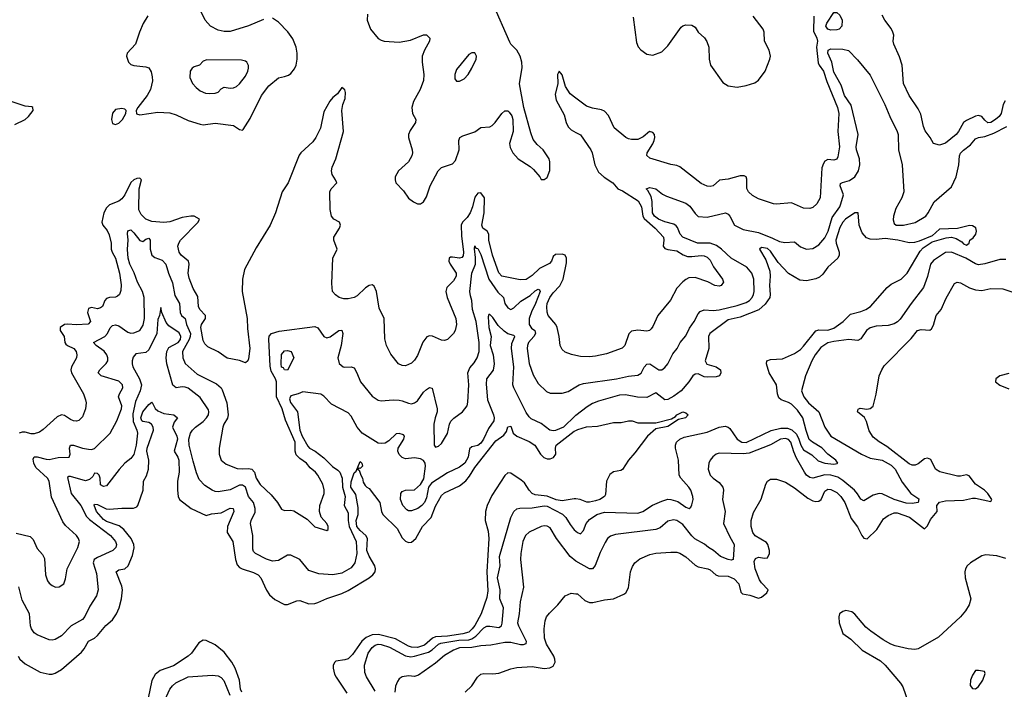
# Model space of a CAD drawing. Header units: inches. Extents: x 2001573 to 2220545, y 644482 to 846830.
# Tile 14 of 256: x 2036314 to 2042840, y 671630 to 676073. Entities that reach past the tile are written whole.
import ezdxf

# ---------------------------------------------------------------- set-up
doc = ezdxf.new("R2010")
doc.units = ezdxf.units.IN
doc.header["$MEASUREMENT"] = 0
doc.layers.add('C0637', color=7, linetype='Continuous')
doc.layers.add('C0647', color=7, linetype='Continuous')

msp = doc.modelspace()

# ---------------------------------------------------------------- linework, layer by layer
at = {"layer": 'C0637', "color": 5}
for points, elevation in [([(2038620.2, 676110), (2038617.8, 676070), (2038639.7, 676010), (2038690, 675948), (2038710, 675935.8), (2038730, 675930.2), (2038830, 675922.6), (2038904, 675936.1), (2038990, 675972.4), (2039011.1, 675971.1), (2039031.7, 675950), (2039031.2, 675930), (2038997.8, 675870), (2038981.6, 675830), (2038981.2, 675790), (2038992.4, 675710), (2038990.2, 675669.8), (2038969.1, 675610), (2038924.7, 675530), (2038914, 675490), (2038916.5, 675450), (2038939.6, 675410), (2038936.3, 675390), (2038902.2, 675337.8), (2038890.2, 675310), (2038890.2, 675290), (2038914.7, 675210), (2038917.3, 675190), (2038912.9, 675170), (2038891.1, 675128.9), (2038824.9, 675070), (2038802.3, 675030), (2038801.5, 675010), (2038807.7, 674990), (2038856.7, 674936.7), (2038890, 674888.4), (2038923.4, 674863.4), (2038950, 674850.5), (2038970, 674850.5), (2038990, 674863), (2039010, 674897.3), (2039034.3, 674970), (2039087.4, 675070), (2039110, 675092.2), (2039182.8, 675117.2), (2039202.4, 675137.6), (2039226.1, 675210), (2039225.6, 675270), (2039231.9, 675290), (2039250, 675302.7), (2039330, 675329.3), (2039370, 675356.6), (2039430, 675362.2), (2039446, 675370), (2039466.1, 675390), (2039510, 675450.3), (2039530, 675467.6), (2039550, 675467.2), (2039558.6, 675458.6), (2039575, 675435), (2039581.4, 675410), (2039583.8, 675330), (2039561.2, 675250), (2039564.8, 675224.8), (2039581.7, 675190), (2039617.1, 675150), (2039698.2, 675098.2), (2039719.6, 675079.6), (2039761, 675030), (2039770, 675012), (2039790, 675011.3), (2039810, 675024.7), (2039827.5, 675072.5), (2039827.8, 675130), (2039822.4, 675150), (2039784.5, 675210), (2039743.9, 675243.9), (2039718.3, 675278.3), (2039702, 675322), (2039656.2, 675490), (2039627.5, 675647.5), (2039644, 675756.1), (2039642.2, 675790), (2039631.7, 675830), (2039609.8, 675869.8), (2039570, 675909.7), (2039562.6, 675922.6), (2039450, 676181)], 420), ([(2037930, 676073.3), (2037830, 676031.6), (2037710, 675995.1), (2037670, 675995.1), (2037630, 676003.5), (2037578, 676030), (2037542.4, 676070), (2037515.3, 676130)], 420), ([(2037162.7, 676097.3), (2037132.8, 676047.1), (2037107.3, 675990), (2037081.5, 675910), (2037026, 675850), (2037021.6, 675830), (2037034, 675790), (2037050, 675776.3), (2037070, 675768.2), (2037150, 675760.4), (2037170, 675754), (2037186, 675726), (2037193, 675693), (2037193.3, 675666.7), (2037180.4, 675610), (2037159.3, 675570), (2037097.3, 675490), (2037086, 675470), (2037087.1, 675447.1), (2037110, 675442), (2037230, 675458), (2037310, 675453.6), (2037350, 675440.3), (2037430, 675403.6), (2037510, 675378.7), (2037530, 675375.3), (2037610, 675386.3), (2037730, 675370.3), (2037770, 675344.9), (2037790, 675340.5), (2037795.2, 675344.8), (2037842.3, 675417.8), (2037917.3, 675570), (2037965.6, 675634.4), (2038030, 675687.8), (2038070, 675694.7), (2038095.6, 675704.4), (2038110, 675715.3), (2038134.4, 675745.6), (2038145.5, 675770), (2038153.6, 675810), (2038154, 675850), (2038145.8, 675890), (2038124.9, 675944.9), (2038091.8, 675991.8), (2038030, 676056.4), (2037990, 676082)], 420), ([(2040000, 675552.1), (2039961.7, 675581.7), (2039931.9, 675630), (2039910, 675706.8), (2039889.6, 675730.4), (2039879.6, 675710), (2039881.4, 675650), (2039864, 675576), (2039870, 675539.1), (2039922.2, 675442.2), (2039935, 675390), (2039950, 675360.9), (2039970, 675341.5), (2040000, 675324.6)], 380), ([(2040000, 673844.8), (2039971.2, 673851.2), (2039930, 673867), (2039910, 673883.8), (2039897, 673910), (2039890.2, 673970), (2039876.9, 674030), (2039866.7, 674050), (2039817.7, 674110), (2039810, 674131), (2039807.4, 674167.4), (2039810.1, 674190), (2039828.8, 674230), (2039850, 674259.9), (2039893.4, 674306.6), (2039916.5, 674350), (2039938.4, 674458.4), (2039937.4, 674490), (2039930.2, 674510), (2039910, 674515.9), (2039864.5, 674515.5), (2039850, 674501.7), (2039838, 674470), (2039825.7, 674454.3), (2039758.3, 674421.7), (2039710, 674376.1), (2039670, 674349.3), (2039630, 674347.1), (2039510, 674370.2), (2039490, 674392.9), (2039447.8, 674510), (2039423.4, 674610), (2039424.5, 674650), (2039413.2, 674670), (2039384.4, 674690), (2039377.1, 674710), (2039391.5, 674790), (2039394, 674890), (2039370, 674924.2), (2039350, 674921.1), (2039330, 674894.9), (2039315.2, 674830), (2039299.1, 674790), (2039279.2, 674760.8), (2039248.7, 674730), (2039239.2, 674710), (2039241.9, 674638.1), (2039256, 674530), (2039254, 674506), (2039245, 674495), (2039230, 674490.8), (2039182.2, 674497.8), (2039170, 674497.6), (2039161.5, 674490), (2039159.3, 674470), (2039166.2, 674450), (2039206.5, 674390), (2039207.8, 674370), (2039190, 674339), (2039144.8, 674295.2), (2039137.7, 674270), (2039147.2, 674230), (2039204.2, 674090), (2039209.7, 674050), (2039199.7, 674010), (2039188.6, 673991.4), (2039150, 673950.6), (2039130, 673943), (2039110, 673946.4), (2039050, 673972.8), (2039030, 673975.3), (2039011.8, 673968.1), (2038986.4, 673933.6), (2038950, 673844.4), (2038930, 673814), (2038910, 673793.4), (2038870, 673775.3), (2038850, 673777.6), (2038825.5, 673790), (2038773.7, 673853.7), (2038744.6, 673910), (2038734.7, 673954.7), (2038728.7, 674090), (2038697.5, 674157.5), (2038679.2, 674270), (2038663.7, 674303.7), (2038650, 674313.1), (2038630, 674307.9), (2038606.5, 674293.5), (2038550, 674241.1), (2038530, 674229), (2038490, 674220.3), (2038461.5, 674221.5), (2038430.3, 674230.3), (2038406.1, 674246.1), (2038387, 674270), (2038382.7, 674322.8), (2038389.3, 674490), (2038418.4, 674550), (2038395.1, 674610), (2038395.7, 674630), (2038433.8, 674690), (2038440.6, 674710), (2038432.9, 674730), (2038395.2, 674750), (2038380.5, 674770), (2038372.5, 674812.5), (2038369.1, 674930), (2038377.7, 674950), (2038415.2, 674990), (2038407.8, 675010), (2038385, 675045), (2038380.4, 675070), (2038385.3, 675094.7), (2038409.5, 675150), (2038460.2, 675330), (2038449.3, 675470), (2038456.1, 675510), (2038471.1, 675550), (2038474.2, 675590), (2038470, 675607.3), (2038450, 675622), (2038420.2, 675579.8), (2038390, 675556), (2038370, 675532.2), (2038330, 675460.3), (2038307, 675353), (2038275.8, 675290), (2038257.4, 675262.6), (2038178, 675190), (2038166.5, 675173.5), (2038093, 674990), (2038054.5, 674930), (2038010, 674790.4), (2037973, 674710), (2037881.7, 674558.3), (2037805, 674415), (2037789.9, 674350.1), (2037788.5, 674270), (2037821.3, 674090), (2037824.1, 674024.1), (2037839.7, 673890), (2037830, 673822), (2037825.2, 673810), (2037810, 673794.8), (2037770.3, 673810.3), (2037690, 673827.2), (2037630, 673868.8), (2037562, 673902), (2037541.6, 673921.6), (2037530, 673943), (2037515.5, 674030), (2037519.4, 674050), (2037545.2, 674090), (2037545.8, 674110), (2037508.5, 674150), (2037498.2, 674170), (2037495.7, 674235.7), (2037464.5, 674290), (2037437.9, 674357.9), (2037431.3, 674390), (2037437.8, 674450), (2037432.5, 674470), (2037383.6, 674510), (2037371.3, 674530), (2037362.7, 674570), (2037367.6, 674590), (2037380.2, 674610), (2037496.9, 674730), (2037506.4, 674750), (2037470, 674768.3), (2037449.3, 674769.3), (2037390, 674759.5), (2037310, 674731.6), (2037270, 674727.8), (2037190, 674733.9), (2037150, 674749.4), (2037119.7, 674779.7), (2037104.1, 674810), (2037105.2, 674950), (2037122.3, 675010), (2037110, 675020.8), (2037090, 675019.7), (2037070, 675011.1), (2037050, 674992.3), (2037010, 674911.6), (2036990, 674883.9), (2036970, 674868.3), (2036910, 674843.5), (2036890, 674823.8), (2036872.2, 674790), (2036858.7, 674730), (2036865.8, 674710), (2036893.6, 674673.6), (2036906.1, 674646.1), (2036920.2, 674590), (2036919.9, 674550), (2036925.9, 674530), (2036948.3, 674490), (2036975.4, 674390), (2036986.8, 674313.2), (2036984.1, 674275.9), (2036975.6, 674250), (2036962.8, 674237.2), (2036948.6, 674231.4), (2036910, 674229.3), (2036890, 674222), (2036878.7, 674210), (2036862.8, 674170), (2036850, 674160.2), (2036830, 674154.1), (2036790, 674163), (2036770, 674156.9), (2036764.1, 674130), (2036782.4, 674070), (2036768, 674052), (2036690, 674047.7), (2036630, 674053.1), (2036610, 674049.5), (2036581.5, 674030), (2036582.1, 674010), (2036609.4, 673970), (2036613.7, 673930), (2036619.9, 673919.9), (2036629.9, 673909.9), (2036673.5, 673890), (2036688.8, 673870), (2036692.9, 673850), (2036690.9, 673830), (2036657.5, 673770), (2036652.1, 673750), (2036656.5, 673730), (2036735.8, 673590), (2036750.9, 673550.9), (2036754.5, 673530), (2036750, 673491.3), (2036730, 673438), (2036705.7, 673414.3), (2036690, 673408.8), (2036670, 673410.3), (2036650, 673419), (2036610, 673447.3), (2036590, 673451.8), (2036561.4, 673438.6), (2036470, 673353.1), (2036444.9, 673335.1), (2036410, 673324.4), (2036390, 673325.2), (2036350, 673336.3), (2036330, 673336.6), (2036309.9, 673330.1)], 380), ([(2036281.9, 675378.1), (2036350, 675410.8), (2036371.2, 675430), (2036403, 675470), (2036401, 675490), (2036393.7, 675493.7), (2036350, 675499.6), (2036230, 675538.6)], 380), ([(2036290, 672666.5), (2036383.2, 672643.2), (2036403.8, 672623.8), (2036430, 672563), (2036464.6, 672524.6), (2036478, 672498), (2036484.9, 672390), (2036499.3, 672350), (2036510, 672334), (2036530, 672318), (2036551.7, 672308.3), (2036575.3, 672310), (2036606, 672330), (2036617.1, 672362.9), (2036629.6, 672430), (2036698.8, 672570), (2036709.8, 672610), (2036704.4, 672630), (2036691.1, 672650), (2036617.4, 672717.4), (2036600.5, 672740.5), (2036524.1, 672904.1), (2036509.8, 673010), (2036498.5, 673030), (2036421.9, 673101.9), (2036407.3, 673130), (2036403.1, 673156.9), (2036410, 673171.8), (2036430, 673171.9), (2036490, 673155.6), (2036510, 673155.2), (2036570, 673167.7), (2036642, 673170), (2036648.9, 673190), (2036644.5, 673230), (2036651, 673249), (2036670, 673250.1), (2036729.7, 673229.7), (2036770, 673222.4), (2036790, 673221.5), (2036810, 673228), (2036912.6, 673330), (2036958.4, 673410), (2036987.9, 673490), (2036989.8, 673510), (2036969.8, 673570), (2036975.2, 673590), (2036998.2, 673630), (2036995.3, 673650), (2036970, 673675.3), (2036854.5, 673710), (2036833.7, 673730), (2036844.5, 673750), (2036888, 673792), (2036897.6, 673810), (2036899, 673830), (2036892.3, 673850), (2036874, 673874), (2036820.4, 673910), (2036804, 673930), (2036878.5, 673970), (2036895.2, 673990), (2036912.8, 674027.2), (2036930, 674044), (2036950, 674047.3), (2036970, 674041.2), (2037030, 674000.2), (2037050, 673993.4), (2037070, 673994.3), (2037109.9, 674010.1), (2037133.2, 674046.8), (2037140.7, 674090), (2037139.7, 674230), (2037127.5, 674270), (2037094.7, 674330), (2037072, 674392), (2037043.1, 674450), (2037033.5, 674490), (2037027.8, 674547.8), (2037031.9, 674611.9), (2037027.6, 674652.4), (2037030, 674670.6), (2037043, 674677), (2037050, 674677.2), (2037070, 674659.3), (2037110, 674607.8), (2037130, 674601.5), (2037150, 674616.5), (2037170, 674623.7), (2037177.8, 674610), (2037178.4, 674550), (2037190.6, 674510.6), (2037210, 674494.8), (2037257.6, 674477.6), (2037281.7, 674450), (2037300.5, 674390), (2037327.1, 674327.1), (2037342.8, 674242.8), (2037372.8, 674190), (2037376.9, 674130), (2037386.3, 674110), (2037410, 674089.1), (2037419.9, 674050), (2037445.6, 673990), (2037444.8, 673970), (2037437.6, 673950), (2037392.5, 673870), (2037395, 673830), (2037410.6, 673790.6), (2037490, 673721.6), (2037617.5, 673657.5), (2037649.2, 673630), (2037655.7, 673615.7), (2037686.4, 673530), (2037695, 673450), (2037690.6, 673429.4), (2037666, 673390), (2037659.7, 673370), (2037636.2, 673230), (2037636.2, 673190), (2037650.2, 673150.2), (2037682.7, 673122.7), (2037755.5, 673095.5), (2037790, 673091.6), (2037830, 673095.7), (2037852.7, 673090), (2037871.1, 673071.1), (2037882.2, 673030), (2037908.5, 672988.5), (2037981, 672921), (2038022.3, 672870), (2038050, 672825.5), (2038070, 672815.5), (2038110, 672817.6), (2038130, 672813.4), (2038219.4, 672759.4), (2038270, 672708), (2038350, 672684), (2038359, 672690), (2038359.3, 672710), (2038349.2, 672730), (2038312.8, 672772.8), (2038300.5, 672810), (2038303.5, 672850), (2038332, 672930), (2038332.9, 672952.9), (2038322.3, 672990), (2038290, 673049.6), (2038273.7, 673070), (2038240.2, 673100.2), (2038215.4, 673130), (2038170, 673161.5), (2038146.5, 673186.5), (2038138.9, 673210), (2038140.1, 673270), (2038076.2, 673416.2), (2038053.5, 673490), (2038016.5, 673570), (2038015.4, 673670), (2038009.9, 673690), (2037981.1, 673741.1), (2037973.3, 673773.3), (2037966.1, 673953.9), (2037968.2, 673971.8), (2037982.2, 673990), (2038034.3, 674005.7), (2038270, 674037.6), (2038290, 674027.9), (2038330, 673970.2), (2038350, 673960.9), (2038371.8, 673968.2), (2038430, 674010.2), (2038450, 674013.7), (2038455.5, 673990), (2038445.2, 673910), (2038422.6, 673830), (2038431.9, 673791.9), (2038458, 673770), (2038470, 673766.7), (2038510, 673770.4), (2038530, 673761.6), (2038548.9, 673730), (2038572, 673670), (2038650, 673574), (2038690, 673547.6), (2038710, 673543.6), (2038790, 673550.2), (2038828.4, 673548.4), (2038850, 673544.4), (2038890, 673527.2), (2038910, 673524.6), (2038930, 673530.3), (2038950, 673543.2), (2038990, 673600.3), (2039010, 673618.5), (2039030, 673631.9), (2039048.3, 673628.3), (2039081.6, 673490), (2039080.7, 673470), (2039067.1, 673430), (2039059.7, 673390), (2039062, 673250), (2039070, 673236), (2039090, 673242.8), (2039110, 673261), (2039150, 673328), (2039163.1, 673390), (2039171.9, 673408.1), (2039191.8, 673428.2), (2039249.6, 673470), (2039279.1, 673510), (2039285.3, 673534.7), (2039291.4, 673650), (2039283.9, 673730), (2039297.6, 673762.4), (2039325.1, 673794.9), (2039346.8, 673830), (2039358.7, 673870), (2039360.2, 673930), (2039339.7, 674070), (2039315.7, 674150), (2039311.6, 674210), (2039301.2, 674241.2), (2039297.7, 674270), (2039311.6, 674390), (2039335.1, 674450), (2039335.1, 674495.1), (2039327.5, 674552.5), (2039330, 674572), (2039337, 674557), (2039350, 674553.4), (2039370, 674514), (2039423.5, 674350), (2039484, 674264), (2039519.8, 674230), (2039529.5, 674190), (2039550, 674161.2), (2039570, 674150.2), (2039590, 674161.1), (2039635, 674205), (2039696.7, 674243.3), (2039730, 674273.2), (2039750, 674283.6), (2039759.7, 674279.7), (2039764.6, 674270), (2039733.8, 674190), (2039705.2, 674134.8), (2039690.1, 674090), (2039690.6, 674050), (2039705.6, 674025.6), (2039727.2, 674010), (2039732.8, 673990), (2039721.7, 673970), (2039687.4, 673930), (2039679, 673910), (2039678.3, 673890), (2039690, 673790.8), (2039717.1, 673717.1), (2039750, 673659.5), (2039805, 673605), (2039830, 673595.6), (2039910, 673594.3), (2039950, 673606.5), (2040000, 673636.9)], 360), ([(2040000, 673446.1), (2039996.5, 673443.5), (2039918, 673370), (2039866.3, 673346.3), (2039850, 673344.3), (2039828.8, 673348.7), (2039770, 673392.3), (2039704.9, 673424.9), (2039690, 673437.3), (2039670, 673465.3), (2039589.4, 673629.4), (2039583.3, 673650), (2039588.7, 673770), (2039572.6, 673890), (2039576.4, 673923.6), (2039595.9, 673970), (2039590, 673976.9), (2039550, 673987.9), (2039524.9, 674004.9), (2039484.4, 674044.4), (2039450, 674096), (2039430, 674117.1), (2039423.9, 674116.1), (2039418.6, 674101.4), (2039423.4, 674030), (2039439.7, 673970), (2039431.4, 673910), (2039451.6, 673850), (2039459.5, 673790), (2039452.6, 673747.4), (2039407.9, 673690), (2039406, 673654), (2039415.4, 673550), (2039453.5, 673450), (2039458.1, 673430), (2039456.1, 673410), (2039420.2, 673359.8), (2039387.9, 673290), (2039370, 673262.5), (2039350, 673247.3), (2039310, 673238.2), (2039295.3, 673224.7), (2039286.3, 673170), (2039264.4, 673130), (2039230, 673102.7), (2039150, 673066.4), (2039043.3, 672996.7), (2039023.2, 672970), (2039010, 672899.3), (2038997.3, 672870), (2038979.3, 672850), (2038952.1, 672830), (2038910, 672813.4), (2038890, 672814.7), (2038880.5, 672820.5), (2038853.7, 672850), (2038838.7, 672890), (2038840.2, 672930), (2038850, 672941.7), (2038870, 672950.9), (2038930, 672953.5), (2038970.9, 672989.1), (2038993.3, 673026.7), (2039004.7, 673110), (2039002, 673130), (2038990, 673148.6), (2038970, 673159.3), (2038930, 673165.4), (2038870, 673158.9), (2038848, 673168), (2038828.1, 673188.1), (2038820.2, 673210), (2038821.6, 673230), (2038860.2, 673290), (2038864.9, 673310), (2038858, 673318), (2038830, 673328), (2038810, 673324.2), (2038761.1, 673278.9), (2038736.4, 673263.6), (2038710, 673260.3), (2038690, 673263.7), (2038583.8, 673330), (2038550.2, 673370), (2038510, 673442), (2038490, 673463.6), (2038380.9, 673520.9), (2038330, 673575.8), (2038310, 673588.8), (2038190, 673603.2), (2038159.5, 673590), (2038110, 673577.4), (2038102, 673558), (2038108.1, 673531.9), (2038154.7, 673470), (2038170.9, 673349), (2038185.1, 673310), (2038223.1, 673243.1), (2038235.5, 673230), (2038272.5, 673210), (2038330, 673165.9), (2038387.5, 673107.5), (2038423.4, 673083.4), (2038435.4, 673070), (2038450.5, 673030.5), (2038454.5, 672970), (2038470.7, 672910), (2038465.3, 672850), (2038490, 672801.3), (2038490.2, 672750), (2038496.8, 672710), (2038543.4, 672610), (2038549.2, 672530), (2038535.9, 672470), (2038510, 672434.7), (2038450, 672401), (2038390, 672388.4), (2038296.9, 672396.9), (2038230, 672419.1), (2038170, 672490.3), (2038110, 672520.3), (2038090, 672520.3), (2038030, 672484.4), (2037990, 672480.2), (2037950, 672493.4), (2037876.4, 672530), (2037864.2, 672544.2), (2037859.7, 672559.7), (2037860.2, 672650), (2037843.6, 672730), (2037847.2, 672750), (2037874.6, 672805.4), (2037875.4, 672830), (2037863, 672870), (2037829.7, 672909.7), (2037810, 672971.2), (2037790, 672984.6), (2037770, 672983.1), (2037710, 672952.9), (2037630, 672941), (2037610, 672942.2), (2037590, 672950.2), (2037541.9, 672981.9), (2037502.6, 673022.6), (2037485, 673065), (2037462.6, 673142.6), (2037436.5, 673250), (2037434.7, 673290), (2037446.9, 673330), (2037460.2, 673350), (2037480.2, 673370), (2037530, 673406.2), (2037552.3, 673430), (2037564.4, 673450), (2037568.2, 673470), (2037565.1, 673485.1), (2037510, 673565.3), (2037430, 673628.4), (2037410, 673635.4), (2037390, 673636.2), (2037350, 673630.3), (2037328.5, 673648.5), (2037289.6, 673789.6), (2037285.8, 673830), (2037288.1, 673870), (2037302.6, 673897.4), (2037364.4, 673930), (2037378.8, 673950), (2037382.6, 673970), (2037370, 673994), (2037301.8, 674041.8), (2037283.8, 674063.8), (2037256.4, 674130), (2037250, 674162), (2037240.5, 674110), (2037230, 674084), (2037223.2, 673990), (2037170, 673882.9), (2037150, 673864.5), (2037084.1, 673855.9), (2037065.7, 673834.3), (2037059.8, 673810), (2037059.3, 673790), (2037064.8, 673770), (2037108.7, 673688.7), (2037120.4, 673650), (2037112.1, 673610), (2037081.3, 673538.7), (2037063.4, 673456.6), (2037065.7, 673405.6), (2037091.2, 673350), (2037094.4, 673330), (2037084.8, 673250), (2037070, 673188.2), (2037050, 673162), (2037010.7, 673129.3), (2036972.4, 673087.6), (2036890, 672980.4), (2036870, 672974.4), (2036850, 672986.4), (2036846.2, 673030), (2036839.6, 673050), (2036830, 673062.6), (2036810, 673063.7), (2036797.8, 673042.2), (2036777.5, 673022.5), (2036750, 673012.5), (2036650, 673042.7), (2036638.7, 673041.3), (2036630, 673034), (2036654.1, 672930), (2036719, 672850), (2036756.5, 672776.5), (2036776.5, 672756.5), (2036915, 672650), (2036948.8, 672610), (2036955.5, 672590), (2036951.9, 672570), (2036931.2, 672550), (2036830, 672504.8), (2036807.9, 672490), (2036801.3, 672470), (2036822.5, 672397.5), (2036834.8, 672290), (2036822.3, 672250), (2036779.1, 672180.9), (2036746.5, 672113.5), (2036730, 672092.9), (2036654, 672050), (2036590, 671984), (2036550, 671960.3), (2036530, 671955.3), (2036510, 671957.6), (2036430, 671990.3), (2036410, 672005.3), (2036392.7, 672030), (2036386.4, 672050), (2036378.7, 672130), (2036330, 672221.6), (2036309, 672310)], 340), ([(2036304.8, 671850), (2036315.8, 671830), (2036350, 671799.1), (2036450, 671743.5), (2036509.8, 671730.2), (2036530, 671731), (2036550, 671736.5), (2036590, 671760.2), (2036722.8, 671877.2), (2036741.2, 671898.8), (2036770, 671948.1), (2036810, 671968.1), (2036830, 671985.7), (2036885.8, 672054.2), (2036930, 672091), (2036956.1, 672130), (2036972.2, 672170), (2036987.8, 672230), (2036994.7, 672290), (2036990, 672314.7), (2036953.3, 672410), (2036970, 672422.3), (2037010, 672429.5), (2037032.1, 672447.9), (2037061.7, 672518.3), (2037072.1, 672567.9), (2037070.3, 672590), (2037052.3, 672630), (2037003.4, 672690), (2036974.2, 672714.2), (2036890, 672742.9), (2036870, 672756.9), (2036823.4, 672810), (2036808, 672852), (2036810, 672858), (2036830, 672855.9), (2036887.7, 672827.7), (2036910, 672824.6), (2036990, 672832), (2037068.4, 672831.6), (2037090, 672841.2), (2037096.1, 672850), (2037131.6, 672950), (2037134, 673010), (2037153.3, 673046.7), (2037167.6, 673090), (2037169.5, 673150), (2037157.3, 673210), (2037157.9, 673230), (2037200.6, 673350), (2037198.5, 673370), (2037188, 673388), (2037170, 673399.6), (2037130, 673405.7), (2037124.3, 673410), (2037116.9, 673430), (2037130, 673471.2), (2037170, 673518.8), (2037190, 673534), (2037192.8, 673532.8), (2037212.3, 673492.3), (2037230, 673476.5), (2037270, 673460.3), (2037336.3, 673450), (2037360.3, 673430), (2037338, 673402), (2037327.8, 673370), (2037355.7, 673310), (2037360.3, 673290), (2037338.7, 673210), (2037363.1, 673170), (2037368.6, 673150), (2037371.5, 673070), (2037360.7, 673010), (2037359.8, 672950), (2037364.7, 672910), (2037373.2, 672890), (2037449.5, 672829.5), (2037550, 672782.8), (2037585.9, 672794.1), (2037650, 672800.8), (2037710, 672831), (2037728.8, 672828.8), (2037734.3, 672810), (2037691.1, 672710), (2037689.6, 672670), (2037727.1, 672610), (2037744.2, 672490), (2037755.8, 672455.8), (2037770, 672438.7), (2037788.1, 672428.1), (2037864.5, 672404.5), (2037894.3, 672390), (2037912.6, 672370), (2037950, 672286.7), (2037970, 672257.6), (2038005.5, 672225.5), (2038070, 672191.9), (2038090, 672192.9), (2038150, 672216.5), (2038170, 672218.3), (2038230, 672196.1), (2038270, 672198.1), (2038290, 672204.8), (2038350, 672232.3), (2038450, 672265.1), (2038490, 672285), (2038630.6, 672370), (2038654.7, 672390), (2038669.2, 672410), (2038673.2, 672430), (2038667.3, 672450), (2038630, 672512.8), (2038615.5, 672550), (2038619.5, 672630), (2038607.2, 672650), (2038570, 672682.5), (2038549.4, 672710), (2038544.4, 672750), (2038557.9, 672790), (2038556.8, 672836.8), (2038541.2, 672921.2), (2038509.3, 672970), (2038510, 673006), (2038530, 673065.5), (2038543, 673077), (2038570, 673141), (2038581, 673130), (2038586, 673110), (2038570, 673094), (2038563.6, 673096.4), (2038554, 673090), (2038564.7, 673084.7), (2038574, 673050), (2038585.5, 673030), (2038590, 673004.7), (2038602.8, 672982.8), (2038614, 672970), (2038630, 672961.3), (2038700.5, 672870), (2038710.9, 672810), (2038721.8, 672790), (2038816, 672696), (2038850, 672635.8), (2038870, 672611.9), (2038890, 672604.6), (2038910, 672607), (2038938.9, 672630), (2038982.9, 672710), (2039040.7, 672770), (2039070, 672845.5), (2039110, 672915.1), (2039130, 672933), (2039230, 672979.4), (2039270, 673012.8), (2039296.1, 673043.9), (2039330, 673101.2), (2039470, 673279.1), (2039523.5, 673316.5), (2039539.9, 673340.1), (2039550, 673371), (2039570, 673374.8), (2039584.5, 673330), (2039609, 673309), (2039690, 673274.2), (2039728.7, 673250), (2039766.5, 673190), (2039787.5, 673167.5), (2039810, 673157.9), (2039830, 673158), (2039851.4, 673168.6), (2039866.4, 673190), (2039865.7, 673230), (2039869.9, 673250.1), (2039990, 673342.9), (2040000, 673347.2)], 320), ([(2040000, 672892.8), (2039990, 672894.3), (2039910, 672880.7), (2039870, 672887.9), (2039810.8, 672910.8), (2039730, 672920.7), (2039709.9, 672930), (2039690, 672951.6), (2039658.9, 672998.9), (2039637.8, 673017.8), (2039570, 673064), (2039550, 673066.3), (2039530, 673048.8), (2039444.3, 672915.7), (2039412.7, 672850), (2039400.9, 672810), (2039398.7, 672750), (2039418.3, 672678.3), (2039424.2, 672630), (2039411.2, 672408.8), (2039417.4, 672282.6), (2039410, 672239.5), (2039371.9, 672130), (2039330, 672052.8), (2039313, 672030), (2039290, 672009.9), (2039250, 671997.1), (2039150, 671982.3), (2039070, 671978), (2039050, 671968.6), (2038997.5, 671922.5), (2038950, 671907.4), (2038910, 671908.9), (2038890, 671915.1), (2038804.2, 671964.2), (2038692.5, 671992.5), (2038649.6, 671990.4), (2038610, 671973.6), (2038582, 671950), (2038519.7, 671860.3), (2038490, 671832.5), (2038470, 671824.3), (2038410, 671815.9), (2038403.5, 671810), (2038392.5, 671790), (2038391.4, 671770), (2038400.4, 671730), (2038410.7, 671710), (2038483.1, 671603.1)], 320), ([(2038670, 671617.6), (2038612.2, 671712.2), (2038600.8, 671740.8), (2038599.4, 671790), (2038624.6, 671870), (2038650, 671908.2), (2038670, 671923), (2038690, 671928.4), (2038710, 671927.6), (2038765.3, 671910), (2038870, 671851), (2038905.6, 671845.6), (2038930, 671848.8), (2039023.5, 671876.5), (2039048.3, 671891.7), (2039090, 671928.7), (2039105.2, 671934.8), (2039224.7, 671955.3), (2039290, 671958.4), (2039310, 671963.9), (2039337.2, 671982.8), (2039390, 672038.2), (2039410, 672047.6), (2039430, 672048.9), (2039490, 672040.8), (2039506.9, 672050), (2039512.5, 672067.5), (2039520.4, 672170), (2039496.1, 672230), (2039498.8, 672290), (2039481.8, 672370), (2039498.9, 672450), (2039495.1, 672510), (2039570, 672769.4), (2039590, 672809.6), (2039610, 672828), (2039627.9, 672832.1), (2039710, 672833), (2039790, 672847.1), (2039810, 672843.8), (2039912.1, 672792.1), (2039933.3, 672770), (2039962.3, 672722.3), (2039990, 672688.9), (2040000, 672679.9)], 340), ([(2039999.9, 672479.9), (2039962.9, 672510), (2039871.9, 672630), (2039830, 672700.7), (2039810, 672712.8), (2039790, 672715.4), (2039770, 672710.9), (2039690, 672671.6), (2039667.3, 672650), (2039649.5, 672610.5), (2039634.5, 672530), (2039632.2, 672490), (2039652.4, 672307.6), (2039630.8, 672209.2), (2039624.5, 672130), (2039612.6, 672070), (2039619, 672050), (2039671.6, 671950), (2039668.2, 671931.9), (2039650, 671925), (2039634.1, 671925.9), (2039570, 671940.2), (2039530, 671939.9), (2039437.4, 671922.6), (2039370, 671918.1), (2039310, 671906.7), (2039230, 671905.2), (2039189.1, 671890), (2039130, 671853.2), (2039070, 671802.9), (2038956.8, 671723.2), (2038930, 671715.5), (2038890, 671718.2), (2038850, 671711.6), (2038830, 671698.5), (2038817.5, 671682.5), (2038804.8, 671650), (2038800.1, 671610)], 360), ([(2039266.8, 671610), (2039310, 671653.2), (2039348.7, 671711.3), (2039371.3, 671730), (2039390, 671734.7), (2039450, 671733.5), (2039490, 671737.7), (2039570, 671766.4), (2039610, 671774.4), (2039710, 671780.7), (2039791.1, 671768.8), (2039827.3, 671772.7), (2039850, 671784.2), (2039862, 671810), (2039861.2, 671830), (2039854.2, 671850), (2039804.7, 671930), (2039792.3, 671970), (2039790.2, 672030), (2039796.4, 672083.6), (2039806.5, 672110), (2039824.7, 672135.3), (2039881.6, 672190), (2039930, 672249.4), (2039970, 672267.8), (2040000, 672264.2)], 380), ([(2037785.9, 671610), (2037778, 671630), (2037771.1, 671690), (2037741.6, 671770), (2037719.9, 671810), (2037670, 671876.9), (2037610, 671924.3), (2037550, 671952.8), (2037530, 671954.7), (2037501.3, 671938.7), (2037452.4, 671870), (2037430.1, 671849.9), (2037334, 671786), (2037245, 671755), (2037211.5, 671728.5), (2037190, 671687.8), (2037165.6, 671570)], 320), ([(2037244, 671490), (2037309.4, 671630), (2037326.6, 671653.4), (2037348.1, 671671.9), (2037430, 671711.9), (2037590, 671724.4), (2037630, 671719.3), (2037650, 671708.5), (2037667.9, 671687.9), (2037706.6, 671590)], 340)]:
    msp.add_lwpolyline(points, dxfattribs=dict(at, elevation=elevation))
for points, elevation in [([(2039330, 675851.6), (2039310, 675851.6), (2039290, 675840.7), (2039210, 675741.2), (2039198.4, 675710), (2039199.1, 675679.1), (2039210, 675664), (2039230, 675663.8), (2039260.1, 675679.9), (2039287, 675710), (2039311.8, 675750), (2039338.4, 675810), (2039340.7, 675830)], 440), ([(2037553.4, 675806.6), (2037530, 675797.2), (2037506, 675770), (2037470, 675759.7), (2037457.1, 675750), (2037443.1, 675730), (2037442.6, 675690), (2037460.3, 675650), (2037482.6, 675622.6), (2037510, 675601.1), (2037546.1, 675586.1), (2037570, 675582), (2037610, 675584.2), (2037630, 675592), (2037650, 675613), (2037670, 675625.7), (2037710, 675618.6), (2037730, 675620.7), (2037750, 675630.3), (2037770, 675647.8), (2037810, 675697.6), (2037826, 675730), (2037830.9, 675750), (2037829.7, 675769.7), (2037818.4, 675790), (2037810, 675796.9), (2037784, 675804)], 440), ([(2036990, 675482.7), (2036950, 675477.2), (2036928.3, 675451.7), (2036922, 675410), (2036930, 675384.7), (2036950, 675377.3), (2036970, 675386), (2036995.1, 675410), (2037017.2, 675450), (2037019, 675470), (2037010, 675479)], 420), ([(2038090, 673748), (2038070, 673749.5), (2038062, 673762), (2038050, 673767.3), (2038047.3, 673790), (2038050, 673850.8), (2038070, 673874.8), (2038090, 673878), (2038114, 673870), (2038132, 673830)], 340)]:
    msp.add_lwpolyline(points, close=True, dxfattribs=dict(at, elevation=elevation))
at = {"layer": 'C0647', "color": 5}
for points, elevation in [([(2041690, 676003.9), (2041670, 676009.9), (2041658, 676030), (2041663.5, 676050), (2041710, 676121), (2041730, 676121), (2041750, 676102), (2041764.4, 676070), (2041763, 676030), (2041745.5, 676010), (2041730, 676004.8)], 360), ([(2042670, 671755.3), (2042650, 671754), (2042630, 671724), (2042615.5, 671690), (2042614, 671654), (2042630, 671634.8), (2042650, 671634), (2042670, 671647.7), (2042698.4, 671690), (2042713.6, 671733.6), (2042708.4, 671748.4)], 440)]:
    msp.add_lwpolyline(points, close=True, dxfattribs=dict(at, elevation=elevation))
for points, elevation in [([(2041576.7, 676096.7), (2041576.2, 675996.2), (2041597.9, 675950), (2041601.1, 675930), (2041596.1, 675890), (2041606.5, 675786.5), (2041612.9, 675770), (2041641.1, 675730), (2041663.1, 675663.1), (2041733.9, 675490), (2041743.4, 675450), (2041736.5, 675330), (2041747, 675230), (2041737.6, 675162.4), (2041730, 675146.4), (2041710, 675141.5), (2041670, 675144.6), (2041650, 675133), (2041640.6, 675119.4), (2041631.3, 675088.7), (2041618.9, 674890), (2041596.4, 674850), (2041570, 674827.2), (2041550, 674818.8), (2041510, 674822.3), (2041430, 674856.5), (2041331, 674849), (2041310, 674851.2), (2041210, 674884), (2041170, 674906.3), (2041144.2, 674930), (2041132.7, 674952.8), (2041133.9, 675013.9), (2041128.9, 675028.9), (2041115.8, 675035.8), (2041090, 675036.5), (2041010, 675014.2), (2040951.5, 675008.6), (2040909.6, 674970.4), (2040890, 674965.3), (2040870, 674967), (2040830, 674986.7), (2040690, 675096.5), (2040670, 675105.5), (2040630, 675112.3), (2040490, 675152.7), (2040470.4, 675170.4), (2040473.1, 675190), (2040510, 675248.3), (2040518.7, 675270), (2040523.8, 675290), (2040521, 675310), (2040510, 675324.7), (2040488.7, 675331.2), (2040445.4, 675294.6), (2040410, 675278.6), (2040370, 675276.9), (2040350, 675281.5), (2040331.9, 675291.9), (2040254.9, 675354.9), (2040215.8, 675435.8), (2040190, 675466), (2040170, 675474.9), (2040110, 675484.9), (2040070, 675498), (2040000, 675552.1)], 380), ([(2040379.7, 676090), (2040401.6, 675921.6), (2040413.2, 675893.2), (2040430, 675872.4), (2040470, 675843.1), (2040510, 675836.5), (2040570, 675859.5), (2040610, 675898), (2040697.6, 676022.4), (2040710, 676032.1), (2040730, 676037.7), (2040770, 676036.9), (2040790, 676022.6), (2040810.3, 675990), (2040852.3, 675952.3), (2040868.2, 675928.2), (2040881, 675890), (2040882.7, 675810), (2040893.1, 675770), (2040974.9, 675654.9), (2041010, 675632.7), (2041070, 675625.5), (2041130, 675635.5), (2041187.5, 675652.5), (2041210, 675670.8), (2041254, 675730), (2041286, 675810), (2041289.6, 675830), (2041280.5, 675870), (2041249.7, 675930), (2041247.8, 675990), (2041242, 676010), (2041176.2, 676096.2)], 420), ([(2042845.4, 675534.6), (2042831.9, 675510), (2042818.5, 675450), (2042805.1, 675430), (2042782.6, 675410), (2042750, 675391.3), (2042730, 675388.8), (2042710, 675405.3), (2042690, 675431.3), (2042670, 675437.8), (2042650, 675432.2), (2042590, 675404.3), (2042570, 675390.2), (2042537.1, 675330), (2042520.4, 675310), (2042450, 675252.7), (2042410, 675239.1), (2042370, 675251), (2042348.2, 675290), (2042315, 675335), (2042304, 675364), (2042286.8, 675446.8), (2042270, 675480.5), (2042209.5, 675569.5), (2042172.9, 675650), (2042162.9, 675770), (2042146.2, 675826.2), (2042107.9, 675910), (2042103.6, 675930), (2042106.7, 675970), (2042102.2, 675990), (2042090, 676014.9), (2042048.7, 676068.7), (2042030, 676102.4)], 380), ([(2040000, 673636.9), (2040021.6, 673650), (2040050, 673659.3), (2040270, 673690.8), (2040350, 673707.9), (2040410, 673713.8), (2040433, 673727), (2040453.2, 673766.8), (2040470, 673788), (2040490, 673788.4), (2040550, 673750.2), (2040570, 673750.3), (2040590, 673764.6), (2040610.5, 673789.5), (2040643.9, 673856.1), (2040670.9, 673890), (2040692.6, 673930), (2040730, 673974.9), (2040753.6, 674026.4), (2040783.5, 674070), (2040810, 674122), (2040823.2, 674136.8), (2040850, 674147.3), (2040910, 674142.6), (2040950, 674148.2), (2041070, 674175.8), (2041130, 674195.9), (2041151.8, 674210), (2041169.8, 674230), (2041177.7, 674250), (2041181.1, 674270), (2041179, 674350), (2041166.2, 674390), (2041132.7, 674430), (2041030, 674489.4), (2040965.4, 674550), (2040933.3, 674573.3), (2040890, 674589), (2040806.6, 674590), (2040709.3, 674629.3), (2040691.3, 674650), (2040674.6, 674694.6), (2040665.8, 674705.8), (2040650, 674715), (2040590, 674730.4), (2040547.9, 674750), (2040522.5, 674770), (2040509, 674790), (2040505.7, 674865.7), (2040498.6, 674898.6), (2040478.3, 674938.3), (2040465.2, 674950), (2040490, 674958.7), (2040530, 674950.3), (2040574.8, 674914.8), (2040601.2, 674901.2), (2040730, 674856.3), (2040756.4, 674836.4), (2040790, 674785.8), (2040810, 674767.1), (2040870, 674763), (2040991.1, 674791.2), (2041010, 674782), (2041020.3, 674770), (2041052.6, 674710), (2041110, 674680.4), (2041210, 674660.4), (2041303.6, 674623.7), (2041350, 674599.8), (2041384.8, 674595.2), (2041450, 674597.8), (2041490, 674564.9), (2041530, 674549), (2041570, 674554.4), (2041610, 674578.8), (2041650, 674624.9), (2041672.3, 674670), (2041700.1, 674759.9), (2041748.8, 674830), (2041757.3, 674850), (2041774.4, 674910), (2041751.6, 674970), (2041755.1, 674984.9), (2041767.1, 674992.9), (2041813.5, 675006.5), (2041849.1, 675030.9), (2041874.2, 675070), (2041882.2, 675110), (2041879.9, 675150), (2041860.8, 675210), (2041858.7, 675230), (2041872.1, 675310), (2041825.5, 675505.5), (2041780.1, 675570), (2041758.6, 675638.7), (2041710, 675724.4), (2041696.1, 675790), (2041670.6, 675850), (2041672, 675870), (2041690, 675878.8), (2041770, 675876.6), (2041807.3, 675867.3), (2041866.5, 675806.5), (2041950, 675704.9), (2042049.1, 675510), (2042080.7, 675430), (2042130.2, 675330), (2042136.6, 675310), (2042139.3, 675210), (2042163.3, 675110), (2042174, 674930), (2042161.4, 674890), (2042120.7, 674819.3), (2042106.1, 674770), (2042104, 674744), (2042110, 674720.3), (2042122.4, 674710), (2042171.4, 674708.6), (2042250, 674727.1), (2042320.9, 674770), (2042336.1, 674790), (2042375.3, 674864.7), (2042490, 674964.3), (2042521.5, 675030), (2042538.1, 675110), (2042542.3, 675170), (2042550, 675186.7), (2042570, 675207.8), (2042617, 675243), (2042650, 675281.1), (2042669.9, 675290.1), (2042710, 675297.3), (2042770, 675319.9), (2042855.9, 675364.1)], 360), ([(2040000, 675324.6), (2040030, 675307.7), (2040099.2, 675210), (2040108.4, 675190), (2040126.7, 675110), (2040150, 675060.8), (2040186.8, 675026.8), (2040245.2, 674990), (2040279.2, 674950), (2040310, 674936.4), (2040412.2, 674870), (2040434.6, 674830), (2040444.5, 674770), (2040453.7, 674753.7), (2040526.5, 674690), (2040582, 674630), (2040584.1, 674610), (2040579, 674570), (2040590, 674555.3), (2040610, 674546.8), (2040670, 674538.5), (2040711.7, 674511.7), (2040740.9, 674500.9), (2040770, 674500.4), (2040830, 674508.7), (2040850, 674506.6), (2040870, 674497.6), (2040890, 674477.6), (2040913.3, 674433.3), (2040971.6, 674350), (2040978, 674330), (2040964, 674310), (2040950, 674305.3), (2040921, 674310), (2040874.1, 674334.1), (2040790, 674363.1), (2040750, 674359.5), (2040730, 674348.7), (2040710, 674334), (2040669.1, 674290.9), (2040627.4, 674212.6), (2040542.7, 674110), (2040510, 674036.3), (2040498.9, 674021.1), (2040488.6, 674011.4), (2040470, 674005.5), (2040410, 674012.3), (2040370, 674005.3), (2040350.9, 673989.1), (2040324.2, 673910), (2040306.4, 673893.6), (2040204, 673856), (2040130, 673840.2), (2040090, 673836.5), (2040030, 673838.2), (2040000, 673844.8)], 380), ([(2040000, 672679.9), (2040010, 672670.8), (2040030, 672662), (2040050, 672682.4), (2040069.5, 672730), (2040090, 672756.3), (2040139.2, 672790), (2040190, 672805.9), (2040410, 672799), (2040444.2, 672810), (2040508.4, 672851.6), (2040570, 672878.9), (2040610, 672890.5), (2040630, 672889.9), (2040675.6, 672875.6), (2040730, 672839.1), (2040750.8, 672830), (2040761.7, 672838.3), (2040770, 672854), (2040777.7, 672890), (2040776.5, 672910), (2040762.7, 672950), (2040750.1, 672970), (2040695.5, 673030), (2040684, 673050), (2040679.8, 673150), (2040659.7, 673230), (2040659.7, 673250), (2040667.6, 673270), (2040690.3, 673290), (2040717.4, 673302.6), (2040870, 673336.9), (2040950, 673369.9), (2040990, 673376), (2041009.9, 673369.9), (2041019.8, 673359.8), (2041070, 673288.9), (2041101, 673270), (2041130, 673267.7), (2041294.2, 673345.8), (2041357.8, 673362.2), (2041402.7, 673362.7), (2041431, 673351), (2041461.8, 673321.8), (2041479, 673290), (2041490.4, 673250), (2041510, 673218.8), (2041564.5, 673184.5), (2041606.6, 673146.6), (2041649.9, 673129.9), (2041710, 673124.3), (2041732.7, 673127.3), (2041736, 673130), (2041724, 673150), (2041669.5, 673189.5), (2041630, 673232.5), (2041568.7, 673268.8), (2041547.1, 673287.1), (2041525.8, 673345.8), (2041503.7, 673430), (2041470, 673482.5), (2041430, 673521.3), (2041410, 673533.4), (2041361.2, 673550), (2041344.5, 673564.5), (2041336.9, 673590), (2041330.1, 673650), (2041282.2, 673730), (2041263, 673790), (2041266.8, 673810), (2041290, 673817.6), (2041370, 673822.2), (2041450, 673858.2), (2041490, 673885.3), (2041510, 673905.5), (2041590, 674008.7), (2041610, 674015.3), (2041670, 674013.2), (2041710, 674025.6), (2041772.4, 674070), (2041821.5, 674118.5), (2041890, 674136.2), (2041922.4, 674150), (2041952.2, 674170), (2042064.1, 674295.9), (2042090, 674316.9), (2042156.3, 674350), (2042197.1, 674390), (2042283.4, 674536.6), (2042301.7, 674558.3), (2042361.6, 674598.4), (2042455, 674625), (2042490, 674629), (2042521.2, 674621.2), (2042558.6, 674598.6), (2042570, 674585.6), (2042590, 674577.2), (2042606, 674590), (2042611, 674609), (2042634.4, 674625.6), (2042651, 674650), (2042656, 674670), (2042650.7, 674690.7), (2042630, 674704.7), (2042610, 674706.8), (2042530, 674687.7), (2042410, 674682.8), (2042360.8, 674639.2), (2042276.5, 674603.5), (2042245.2, 674594.8), (2042210, 674592.7), (2042134.8, 674610), (2042050, 674620.3), (2041990, 674613.7), (2041950, 674616.6), (2041926, 674626), (2041898.3, 674658.3), (2041878.3, 674710), (2041870.5, 674790), (2041850, 674792), (2041787.3, 674750), (2041769, 674730), (2041750, 674692.7), (2041723.7, 674610), (2041724.7, 674590), (2041744.5, 674530), (2041745, 674510), (2041736.8, 674490), (2041670.6, 674430), (2041636.2, 674383.7), (2041615.9, 674364.1), (2041590, 674352.1), (2041530, 674339.5), (2041485.1, 674345.1), (2041410, 674389.2), (2041341.2, 674461.2), (2041290, 674536.5), (2041270, 674553.6), (2041230, 674562), (2041218, 674550), (2041259.1, 674479.1), (2041284.9, 674404.9), (2041287.5, 674370), (2041282.8, 674310), (2041289.1, 674250), (2041285.9, 674230), (2041254.2, 674185.8), (2041212, 674148), (2041090, 674097.9), (2041010, 674080.5), (2040887.1, 673990), (2040879.8, 673970), (2040881.2, 673890), (2040856.5, 673810), (2040868, 673788), (2040930, 673768.8), (2040959.3, 673750), (2040961.8, 673730), (2040952, 673710), (2040930, 673702.3), (2040870, 673699.8), (2040850, 673702.9), (2040810, 673723.3), (2040790, 673721.2), (2040776.5, 673710), (2040750, 673670.2), (2040697.2, 673610), (2040650, 673574.3), (2040610, 673552.8), (2040590, 673551.1), (2040530, 673595.9), (2040470, 673565.5), (2040408.5, 673568.6), (2040330, 673583.1), (2040290, 673581.8), (2040150, 673540.9), (2040110, 673525.1), (2040075.8, 673504.2), (2040000, 673446.1)], 340), ([(2042850, 674480.7), (2042810, 674481.4), (2042710, 674453.1), (2042670, 674447), (2042650, 674451.9), (2042584.2, 674490), (2042490, 674529.4), (2042450, 674527.5), (2042370, 674474.8), (2042351, 674450), (2042330.5, 674369.5), (2042304.1, 674295.9), (2042222.2, 674190), (2042150, 674084.8), (2042132.3, 674067.7), (2042110, 674055.6), (2042070, 674043.4), (2041990, 674038.3), (2041950, 674028.6), (2041925.5, 674010), (2041890, 673955.1), (2041870, 673943.5), (2041810, 673951.3), (2041710, 673938.5), (2041670, 673927.7), (2041623, 673897), (2041585.8, 673850), (2041564.6, 673810), (2041522, 673710), (2041495.3, 673610), (2041511.6, 673570), (2041541.5, 673530), (2041610.2, 673470), (2041650, 673368.4), (2041689.1, 673310), (2041892.4, 673190), (2041950, 673163.4), (2042030, 673150.6), (2042090, 673117.2), (2042116.2, 673090), (2042163.2, 673003.2), (2042220.9, 672930), (2042274.3, 672894.3), (2042268, 672870), (2042230, 672862), (2042190, 672864), (2042108.9, 672890), (2042030, 672925.8), (2042010, 672928.4), (2041970, 672918), (2041910, 672880.9), (2041890, 672891.2), (2041867.8, 672927.8), (2041846.8, 672950), (2041770, 673015.4), (2041736.6, 673036.6), (2041690, 673049.6), (2041650, 673051.8), (2041570, 673031.7), (2041550, 673035.2), (2041530, 673049.9), (2041515.6, 673070), (2041463.7, 673163.7), (2041445.1, 673205.1), (2041424.7, 673270), (2041410, 673286.6), (2041390, 673294), (2041355.8, 673290), (2041290, 673251.7), (2041150, 673196), (2041110, 673191.7), (2040950, 673196.1), (2040930, 673190.8), (2040907.5, 673172.5), (2040890.2, 673150), (2040880.7, 673130), (2040877.2, 673090), (2040891.4, 673050), (2040910.3, 673030), (2040950, 673002.9), (2040974.5, 672970), (2040978.8, 672950), (2040972, 672890), (2040990.8, 672810), (2040979.3, 672730), (2041020.6, 672640.6), (2041049.3, 672590), (2041042.8, 672490), (2041030, 672487.1), (2041010, 672490.8), (2040959.1, 672510), (2040911.7, 672551.7), (2040880.4, 672570), (2040853, 672592.9), (2040788.6, 672628.6), (2040767.9, 672647.9), (2040710, 672724.3), (2040670, 672749.8), (2040646.4, 672753.6), (2040610, 672744.8), (2040558.4, 672701.6), (2040530, 672689), (2040263.1, 672656.9), (2040230, 672646.6), (2040210.2, 672629.8), (2040195.1, 672604.9), (2040162, 672538), (2040128.1, 672451.9), (2040110, 672428.1), (2040090, 672428.6), (2039999.9, 672479.9)], 360), ([(2040000, 672264.2), (2040010, 672263), (2040058.7, 672218.7), (2040090, 672205.5), (2040113.8, 672206.2), (2040190, 672224.5), (2040250, 672231.1), (2040318.9, 672261.1), (2040332.4, 672270), (2040350, 672304), (2040363.1, 672410), (2040375.1, 672444.9), (2040390, 672469.6), (2040423.5, 672496.5), (2040490, 672524.1), (2040530, 672533.2), (2040630, 672540.3), (2040670, 672539.2), (2040690, 672533.5), (2040730, 672507.6), (2040790, 672453.8), (2040810, 672442.1), (2040874.7, 672430), (2040890, 672422.9), (2040928.7, 672388.7), (2040942.8, 672382.9), (2041010, 672380.8), (2041050, 672362), (2041080.4, 672330), (2041094, 672274), (2041103.7, 672263.7), (2041153.8, 672253.8), (2041210, 672235.3), (2041230, 672240.3), (2041265.2, 672270), (2041274.6, 672290), (2041230, 672335.5), (2041217.1, 672357.1), (2041188.9, 672430), (2041181.3, 672478.8), (2041190, 672497.2), (2041210, 672506.4), (2041250, 672499.3), (2041270, 672502.2), (2041284.3, 672530), (2041284.4, 672550), (2041273.1, 672590), (2041263.3, 672603.3), (2041189, 672649), (2041173.6, 672670), (2041162.2, 672710), (2041161.3, 672750), (2041177.1, 672802.9), (2041227.7, 672892.3), (2041259.3, 672990), (2041270.3, 673009.7), (2041290, 673024.5), (2041330, 673024.2), (2041390, 673004), (2041450, 672966.2), (2041538.3, 672898.3), (2041570, 672881.2), (2041590, 672876.5), (2041610, 672878.7), (2041626, 672890), (2041650, 672945.1), (2041670, 672957.7), (2041690, 672955), (2041730, 672935.2), (2041756.5, 672910), (2041783.4, 672870), (2041824, 672764), (2041867.3, 672707.3), (2041894.8, 672650), (2041910, 672632.6), (2041930, 672628.8), (2041995.8, 672690), (2042039.2, 672760.8), (2042070, 672782.8), (2042110, 672800.3), (2042130, 672801), (2042211.1, 672771.1), (2042310, 672695.3), (2042330, 672713.7), (2042350, 672757.3), (2042395.5, 672810), (2042393, 672850), (2042410, 672870.4), (2042450, 672879.6), (2042570, 672884.1), (2042630, 672897.4), (2042650, 672897), (2042750, 672876.2), (2042758.3, 672890), (2042730.2, 672930), (2042709.1, 672950), (2042650, 672990.9), (2042606, 673046), (2042590, 673052.1), (2042550, 673043), (2042530, 673043.5), (2042411.6, 673071.6), (2042384, 673090), (2042354, 673154), (2042330, 673163.9), (2042310, 673158), (2042270, 673126.4), (2042250, 673116.9), (2042230, 673116.2), (2042210, 673126.2), (2042061.4, 673241.4), (2042010, 673272), (2041970, 673302.4), (2041943.7, 673343.7), (2041926.1, 673406.1), (2041912.5, 673432.5), (2041867.3, 673470), (2041871.6, 673488.4), (2041885.4, 673494.6), (2041929, 673489), (2041950, 673493.2), (2041970, 673509.2), (2041991.5, 673588.6), (2042011, 673710), (2042027.7, 673750), (2042044.6, 673775.4), (2042222.9, 673957.1), (2042265.7, 674010), (2042290, 674016.5), (2042347.3, 674012.7), (2042358.4, 674021.6), (2042370, 674045.1), (2042388, 674110), (2042422.4, 674150), (2042454.5, 674225.5), (2042510, 674322.7), (2042528.2, 674331.8), (2042550, 674326), (2042610, 674293.1), (2042650, 674279.8), (2042690, 674276.8), (2042750, 674288.4), (2042830, 674287.2), (2042930, 674254.6)], 380), ([(2042870, 673725.1), (2042810.6, 673709.4), (2042784.7, 673690), (2042781, 673670), (2042810, 673646.8), (2042870, 673624)], 420), ([(2040000, 673347.2), (2040012.7, 673352.7), (2040070, 673370.2), (2040144.7, 673375.3), (2040250, 673399.3), (2040299.6, 673400.4), (2040350, 673410.4), (2040374, 673410), (2040410, 673397.3), (2040530, 673397.8), (2040635.1, 673424.9), (2040660.5, 673439.5), (2040669.7, 673450), (2040710, 673470.2), (2040730, 673464.9), (2040744.9, 673450), (2040726, 673430), (2040681, 673419), (2040610, 673374), (2040530, 673356.9), (2040474, 673310), (2040390, 673198), (2040349, 673151), (2040310, 673089), (2040298.4, 673081.6), (2040250, 673073.3), (2040225.3, 673054.7), (2040203.7, 673010), (2040197.4, 672922.6), (2040190.5, 672910), (2040158.4, 672890), (2040130, 672879.4), (2040091, 672871), (2040072.2, 672872.2), (2040028.5, 672888.5), (2040000, 672892.8)], 320), ([(2042850, 672498.4), (2042790, 672514.6), (2042717.5, 672522.5), (2042690, 672515.4), (2042614.9, 672470), (2042594.4, 672450), (2042583.1, 672430), (2042578.7, 672410), (2042580.3, 672370), (2042617.4, 672230), (2042606, 672190), (2042581.7, 672150), (2042550.1, 672109.8), (2042404.2, 671975.8), (2042270, 671898.3), (2042246.1, 671893.9), (2042202.3, 671897.7), (2042117.6, 671917.6), (2042088.7, 671928.7), (2042037.4, 671957.3), (2041954.9, 672014.9), (2041922.8, 672042.8), (2041850, 672129.2), (2041830, 672142.7), (2041790, 672152.3), (2041770, 672146), (2041747.3, 672130), (2041743, 672110), (2041746, 672070), (2041770, 672001), (2041823.4, 671963.4), (2041897.3, 671890), (2042018.6, 671818.6), (2042050.2, 671790.2), (2042153, 671670), (2042166.9, 671646.9), (2042201.3, 671550)], 420)]:
    msp.add_lwpolyline(points, dxfattribs=dict(at, elevation=elevation))

doc.saveas('drawing.dxf')
